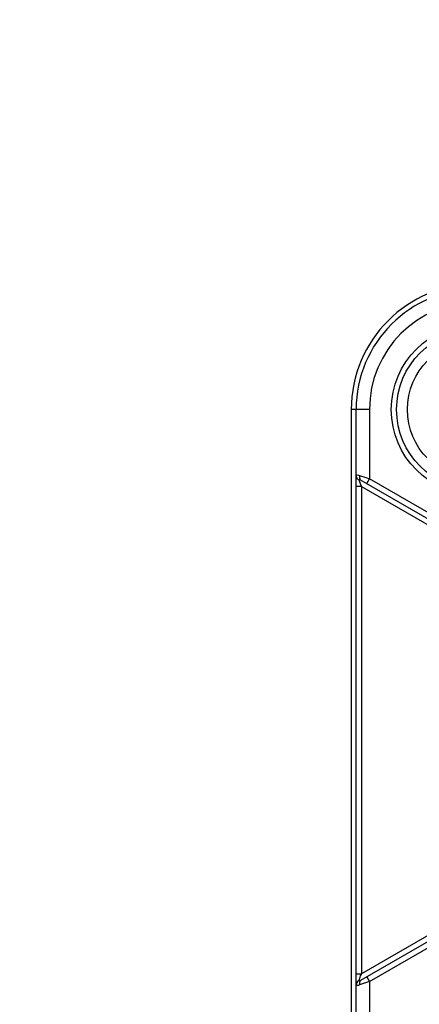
# Model space of a CAD drawing. Header units: millimetres. Extents: x 0 to 420, y 0 to 297.
# Tile 127 of 256: x 132.96 to 134.46, y 135.18 to 138.86. Entities that reach past the tile are written whole.
import ezdxf

# ---------------------------------------------------------------- set-up
doc = ezdxf.new("R2010")
doc.units = ezdxf.units.MM
doc.header["$LTSCALE"] = 23.1
doc.layers.get('0').update_dxf_attribs({"linetype": 'CONTINUOUS'})
doc.layers.add('DIM_PILOTEES', color=7, linetype='CONTINUOUS')
doc.styles.add('TEXTSTYLE_5', font='txt', dxfattribs={"width": 1.142857})
doc.dimstyles.new('DIMSTYLE_4', dxfattribs={"dimtxt": 2.5, "dimasz": 0.1875, "dimexe": 0.125, "dimexo": 0.0625, "dimgap": 1.25, "dimtad": 0, "dimtih": 1, "dimtoh": 1, "dimdsep": 46, "dimtxsty": 'TEXTSTYLE_5', "dimblk": '_FILLED', "dimblk1": '_FILLED', "dimblk2": '_FILLED', "dimcen": 0.09, "dimazin": 2, "dimtfac": 1, "dimtofl": 0, "dimtmove": 0, "dimatfit": 3, "dimldrblk": '_FILLED', "dimfxl": 1, "dimtolj": 1, "dimarcsym": 0})

# ---------------------------------------------------------------- blocks, each defined once
blk = doc.blocks.new('_FILLED')
at = {"color": 0, "linetype": 'BYBLOCK'}
blk.add_solid([(0, 0), (-1, 0.167), (-1, -0.167)], dxfattribs=at)
blk = doc.blocks.new('*D4')
at = {"layer": 'DIM_PILOTEES', "color": 2, "linetype": 'CONTINUOUS'}
for p, q in [((95.9146, 146.3862), (95.9146, 120.2775)), ((152.3359, 146.3862), (152.3359, 120.2775)), ((95.9146, 120.4025), (120.6777, 120.4025)), ((152.3359, 120.4025), (128.892, 120.4025))]:
    blk.add_line(p, q, dxfattribs=at)
at = {"layer": 'DIM_PILOTEES', "color": 2, "linetype": 'CONTINUOUS', "xscale": 0.1875, "yscale": 0.1875, "zscale": 0.1875, "rotation": 180}
blk.add_blockref('_FILLED', (95.9146, 120.4025), dxfattribs=at)
at = {"layer": 'DIM_PILOTEES', "color": 2, "linetype": 'CONTINUOUS', "xscale": 0.1875, "yscale": 0.1875, "zscale": 0.1875}
blk.add_blockref('_FILLED', (152.3359, 120.4025), dxfattribs=at)
at = {"layer": 'DIM_PILOTEES', "color": 2, "linetype": 'CONTINUOUS', "insert": (124.7849, 121.6525), "char_height": 2.5, "width": 8.571429, "attachment_point": 2, "line_spacing_factor": 0.9, "style": 'TEXTSTYLE_5'}
blk.add_mtext('{\\ftxt;\\W0.0001;\\H0.0001;\\~}{\\ftxt;\\W2.2857142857;\\H2.5; }{\\ftxt;\\W0.0001;\\H0.0001;\\~}', dxfattribs=at)

msp = doc.modelspace()

# ---------------------------------------------------------------- linework, layer by layer
at = {"color": 7, "linetype": 'CONTINUOUS'}
for p, q in [((134.2052, 137.4045), (134.2052, 135.0045)), ((134.2736, 137.4045), (134.2052, 137.4045)), ((134.2236, 137.1564), (134.2236, 137.4045)), ((134.2736, 137.4045), (134.2736, 137.1447)), ((134.2363, 137.1576), (134.2596, 137.1496)), ((134.2596, 137.1496), (134.2736, 137.1447)), ((134.2231, 135.2928), (134.2231, 137.1162)), ((134.2431, 137.1162), (134.2231, 137.1162)), ((134.2412, 137.1403), (134.5852, 136.9417)), ((134.2431, 137.1162), (134.2431, 135.2928)), ((134.2431, 137.1162), (134.5752, 136.9244)), ((134.2636, 137.1274), (134.2736, 137.1447)), ((134.5952, 136.9591), (134.2736, 137.1447)), ((134.2412, 135.2686), (134.5852, 135.4672)), ((134.5752, 135.4845), (134.2431, 135.2928)), ((134.2736, 135.2642), (134.5952, 135.4499)), ((134.2231, 135.2928), (134.2431, 135.2928)), ((134.2636, 135.2815), (134.2736, 135.2642)), ((134.2236, 135.0045), (134.2236, 135.2526)), ((134.2736, 135.2642), (134.2363, 135.2513)), ((134.2736, 135.2642), (134.2736, 135.0045))]:
    msp.add_line(p, q, dxfattribs=at)
for radius in [0.32, 0.3, 0.26]:
    msp.add_circle((134.6752, 137.4045), radius, dxfattribs=at)
for centre, radius, start, end in [((134.6752, 137.4045), 0.47, 90, 180), ((134.6752, 137.4045), 0.4516, 90, 180), ((134.6752, 137.4045), 0.4017, 90, 179.9999), ((134.2431, 137.1604), 0.0209, 237.1336, 246.8174), ((135.3134, 137.4869), 1.1328, 198.9169, 199.1062), ((134.2431, 135.2483), 0.0211, 113.17, 122.7969), ((135.3153, 134.9213), 1.1347, 160.8937, 161.0827)]:
    msp.add_arc(centre, radius, start, end, dxfattribs=at)
for points, knots in [([(134.2231, 137.1162), (134.2231, 137.1201), (134.2231, 137.1335), (134.2232, 137.1469), (134.2236, 137.1564)], [0, 0, 0, 0, 0.291085, 1, 1, 1, 1]), ([(134.2236, 137.1564), (134.2237, 137.1579), (134.2288, 137.1615), (134.2334, 137.1587), (134.2363, 137.1576)], [0, 0, 0, 0, 0.335686, 1, 1, 1, 1]), ([(134.2363, 137.1576), (134.2359, 137.1559), (134.2349, 137.1499), (134.2374, 137.1425), (134.2412, 137.1403)], [0, 0, 0, 0, 0.290235, 1, 1, 1, 1]), ([(134.2412, 137.1403), (134.2397, 137.1412), (134.238, 137.1438), (134.2346, 137.1419), (134.2348, 137.1412)], [0, 0, 0, 0, 0.699585, 1, 1, 1, 1]), ([(134.2418, 137.1197), (134.2411, 137.1218), (134.2387, 137.1289), (134.2363, 137.1361), (134.2348, 137.1412)], [0, 0, 0, 0, 0.295539, 1, 1, 1, 1]), ([(134.2236, 135.2526), (134.2235, 135.2551), (134.2231, 135.2685), (134.2231, 135.2819), (134.2231, 135.2928)], [0, 0, 0, 0, 0.189729, 1, 1, 1, 1]), ([(134.2412, 135.2686), (134.2402, 135.268), (134.2385, 135.2672), (134.2365, 135.266), (134.2345, 135.2662), (134.2347, 135.2673), (134.2348, 135.2678)], [0, 0, 0, 0, 0.414695, 0.698746, 0.838071, 1, 1, 1, 1]), ([(134.2348, 135.2678), (134.2352, 135.2691), (134.2374, 135.2763), (134.2399, 135.2834), (134.2418, 135.2892)], [0, 0, 0, 0, 0.18879, 1, 1, 1, 1]), ([(134.2412, 135.2686), (134.2374, 135.2664), (134.2349, 135.2591), (134.2359, 135.253), (134.2363, 135.2513)], [0, 0, 0, 0, 0.709767, 1, 1, 1, 1]), ([(134.2363, 135.2513), (134.2334, 135.2502), (134.2288, 135.2473), (134.2237, 135.251), (134.2236, 135.2526)], [0, 0, 0, 0, 0.664095, 1, 1, 1, 1])]:
    msp.add_open_spline(points, degree=3, knots=knots, dxfattribs=at)
for points in [[(134.2317, 137.1428), (134.2273, 137.1457), (134.2237, 137.1511), (134.2236, 137.1564)], [(134.2317, 135.2661), (134.2273, 135.2632), (134.2237, 135.2578), (134.2236, 135.2526)]]:
    msp.add_open_spline(points, degree=3, dxfattribs=at)

# ---------------------------------------------------------------- dimensions: what is measured, and where the dimension line sits
at = {"layer": 'DIM_PILOTEES', "color": 2, "linetype": 'CONTINUOUS'}
dim = msp.add_linear_dim(base=(152.3359, 120.4025), p1=(95.9146, 146.4487), p2=(152.3359, 146.4487), text='{\\ftxt;\\W0.0001;\\H0.0001;\\~}{\\ftxt;\\W2.2857142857;\\H2.5; }{\\ftxt;\\W0.0001;\\H0.0001;\\~}', dimstyle='DIMSTYLE_4', dxfattribs=at)
dim.commit()
dim.dimension.update_dxf_attribs({"geometry": '*D4', "text_midpoint": (121.9277, 119.1525), "dimtype": 160})

doc.saveas('drawing.dxf')
